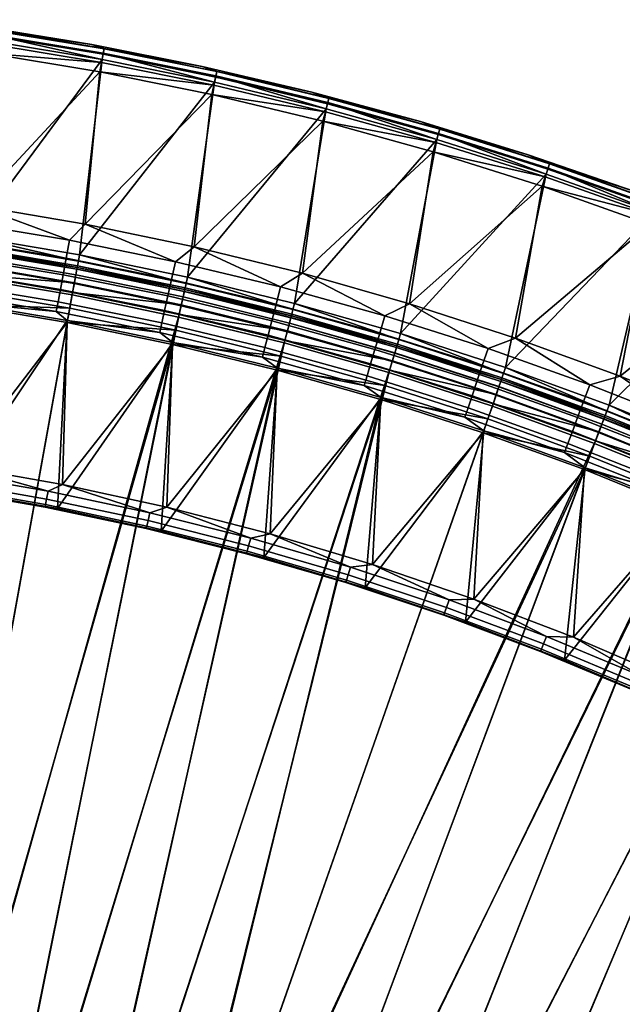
# Model space of a CAD drawing. Header units: inches. Extents: x 0 to 63.6, y -63.6 to 0.
# Tile 142 of 256: x 9.8 to 21.7, y -19.8 to -0.5. Entities that reach past the tile are written whole.
import ezdxf

# ---------------------------------------------------------------- set-up
doc = ezdxf.new("R2010")
doc.units = ezdxf.units.IN
doc.header["$LTSCALE"] = 0.03937
doc.header["$MEASUREMENT"] = 0
doc.layers.add('A-FURN-3-ST', color=151, linetype='Continuous')
doc.layers.add('A-FURN-3-ST-BK', color=151, linetype='Continuous')

msp = doc.modelspace()

# ---------------------------------------------------------------- meshes
at = {"layer": 'A-FURN-3-ST'}
mesh = msp.add_polyface(dxfattribs=at)
corners = [(8.583, -27.917, 18), (14.881, -7.385, 18), (12.828, -6.882, 18), (6.939, -27.561, 18), (10.758, -6.453, 18), (8.674, -6.1, 18), (5.28, -27.281, 18), (6.578, -5.823, 18), (3.609, -27.078, 18), (4.474, -5.622, 18), (1.932, -26.951, 18), (2.363, -5.498, 18), (0.25, -26.901, 18), (0.25, -5.451, 18), (12.89, -6.604, 17.963), (10.81, -6.173, 17.963), (8.716, -5.818, 17.963), (6.61, -5.54, 17.963), (4.495, -5.338, 17.963), (10.952, -5.408, 17.185), (13.068, -5.808, 16.9), (10.959, -5.372, 16.9), (13.036, -5.952, 17.45), (13.06, -5.845, 17.185), (10.932, -5.517, 17.45), (12.998, -6.123, 17.678), (10.9, -5.688, 17.678), (8.814, -5.158, 17.45), (8.788, -5.331, 17.678), (12.948, -6.345, 17.853), (10.859, -5.912, 17.853), (8.755, -5.556, 17.853), (6.639, -5.276, 17.853), (13.068, -5.808, 5.5), (10.959, -5.372, 5.5), (0, -5.451, 17.75), (0, -26.901, 17.75), (0.033, -5.451, 17.875), (0.033, -26.901, 17.875), (0.125, -5.451, 17.967), (0.125, -26.901, 17.967), (0.25, -4.851, 5), (0.25, -27.501, 5), (0.125, -4.851, 5.033), (0.125, -27.501, 5.033), (0.033, -4.851, 5.125), (0.033, -27.501, 5.125), (0, -4.851, 5.25), (0, -27.501, 5.25), (15.033, -6.805, 5), (8.446, -28.501, 5), (12.958, -6.296, 5), (6.828, -28.151, 5), (10.867, -5.863, 5), (8.761, -5.506, 5), (5.197, -27.876, 5), (6.644, -5.227, 5), (3.554, -27.675, 5), (4.517, -5.024, 5), (1.904, -27.55, 5), (2.385, -4.898, 5), (10.952, -5.409, 5.309), (13, -6.109, 5.038), (10.902, -5.675, 5.038), (10.932, -5.516, 5.146), (13.036, -5.951, 5.146), (13.06, -5.845, 5.309), (8.789, -5.317, 5.038), (8.813, -5.157, 5.146), (0, -4.601, 5.5), (0, -27.751, 5.5), (0, -4.601, 16.9), (0, -27.751, 16.9)]
mesh.append_faces([[corners[k] for k in face] for face in [(0, 1, 2), (3, 2, 4), (3, 4, 5), (6, 5, 7), (8, 7, 9), (8, 9, 10), (10, 9, 11), (10, 11, 12), (12, 11, 13), (4, 14, 15), (4, 15, 5), (5, 15, 16), (5, 16, 7), (7, 16, 17), (7, 17, 9), (9, 17, 18), (9, 18, 11), (19, 20, 21), (22, 23, 19, 24), (25, 22, 24, 26), (26, 24, 27, 28), (29, 25, 26, 30), (30, 26, 28, 31), (14, 29, 30, 15), (15, 30, 31, 16), (16, 31, 32, 17), (21, 33, 34), (35, 36, 37), (37, 36, 38), (37, 38, 39), (39, 38, 40), (39, 40, 13), (13, 40, 12), (41, 42, 43), (43, 42, 44), (43, 44, 45), (45, 44, 46), (45, 46, 47), (47, 46, 48), (49, 50, 51), (51, 52, 53), (53, 52, 54), (54, 55, 56), (56, 57, 58), (58, 59, 60), (60, 59, 42), (60, 42, 41), (33, 61, 34), (62, 53, 63), (62, 63, 64, 65), (65, 64, 61, 66), (53, 54, 63), (63, 54, 67), (63, 67, 68, 64), (69, 70, 71), (71, 72, 36), (69, 47, 48), (69, 48, 70), (36, 35, 71)]])
mesh = msp.add_polyface(dxfattribs=at)
corners = [(2.363, -5.498, 18), (4.495, -5.338, 17.963), (2.374, -5.214, 17.963), (0.25, -5.236, 17.979), (0.25, -5.03, 17.916), (2.385, -4.948, 17.853), (0.251, -4.84, 17.814), (10.952, -5.408, 17.185), (10.959, -5.372, 16.9), (8.83, -5.049, 17.185), (8.835, -5.012, 16.9), (6.696, -4.767, 17.185), (0.25, -5.451, 18), (10.932, -5.517, 17.45), (8.814, -5.158, 17.45), (6.684, -4.876, 17.45), (8.788, -5.331, 17.678), (6.664, -5.05, 17.678), (8.755, -5.556, 17.853), (6.639, -5.276, 17.853), (4.532, -4.847, 17.678), (4.515, -5.074, 17.853), (6.61, -5.54, 17.963), (10.959, -5.372, 5.5), (8.835, -5.012, 5.5), (6.699, -4.73, 16.9), (0.048, -4.897, 17.729), (0.012, -4.936, 17.671), (0.012, -5.096, 17.756), (0.047, -5.069, 17.821), (0.012, -5.27, 17.809), (0.047, -5.256, 17.877), (0.033, -5.451, 17.875), (0, -5.451, 17.75), (0, -5.285, 17.734), (0, -5.125, 17.685), (0, -4.978, 17.607), (0, -4.849, 17.501), (0.073, -5.25, 17.907), (0.125, -5.451, 17.967), (0.195, -5.237, 17.973), (0.195, -5.032, 17.911), (0.195, -4.843, 17.809), (0.073, -4.88, 17.754), (0.073, -5.058, 17.849), (10.952, -5.409, 5.309), (8.829, -5.05, 5.309), (6.695, -4.768, 5.309), (10.932, -5.516, 5.146), (8.813, -5.157, 5.146), (8.761, -5.506, 5), (6.644, -5.227, 5), (8.789, -5.317, 5.038), (6.665, -5.036, 5.038), (6.683, -4.875, 5.146), (4.517, -5.024, 5), (4.532, -4.833, 5.038), (2.385, -4.898, 5), (0, -4.617, 17.066), (0, -4.665, 17.225), (0, -4.744, 17.372)]
mesh.append_faces([[corners[k] for k in face] for face in [(0, 1, 2), (0, 2, 3), (3, 2, 4), (4, 2, 5), (4, 5, 6), (7, 8, 9), (9, 8, 10), (9, 10, 11), (3, 12, 0), (13, 7, 9, 14), (14, 9, 11, 15), (16, 14, 15, 17), (18, 16, 17, 19), (19, 17, 20, 21), (22, 19, 21, 1), (1, 21, 5, 2), (8, 23, 10), (10, 23, 24), (10, 24, 25), (26, 27, 28, 29), (29, 28, 30, 31), (31, 30, 32), (32, 30, 33), (33, 30, 34), (34, 30, 35), (35, 30, 28), (35, 28, 36), (36, 28, 27), (36, 27, 37), (31, 32, 38), (38, 32, 39), (38, 39, 40), (40, 39, 12), (40, 12, 3), (40, 3, 41), (41, 3, 4), (41, 4, 42), (42, 4, 6), (43, 26, 29, 44), (44, 29, 31, 38), (42, 43, 44, 41), (41, 44, 38, 40), (23, 45, 46), (23, 46, 24), (24, 46, 47), (48, 49, 46, 45), (50, 51, 52), (52, 51, 53), (52, 53, 54, 49), (49, 54, 47, 46), (51, 55, 53), (53, 55, 56), (55, 57, 56), (58, 33, 59), (59, 33, 60), (60, 33, 37), (37, 33, 36), (36, 33, 35), (35, 33, 34)]])
mesh = msp.add_polyface(dxfattribs=at)
corners = [(18.926, -8.614, 18), (21.014, -9.072, 17.963), (19.018, -8.344, 17.963), (16.915, -7.963, 18), (16.997, -7.69, 17.963), (14.881, -7.385, 18), (14.954, -7.11, 17.963), (12.828, -6.882, 18), (12.89, -6.604, 17.963), (10.758, -6.453, 18), (19.27, -7.608, 17.185), (21.305, -8.31, 16.9), (19.282, -7.573, 16.9), (17.222, -6.945, 17.185), (17.232, -6.909, 16.9), (15.151, -6.357, 17.185), (15.16, -6.321, 16.9), (13.06, -5.845, 17.185), (13.068, -5.808, 16.9), (10.952, -5.408, 17.185), (19.234, -7.712, 17.45), (17.19, -7.051, 17.45), (15.123, -6.464, 17.45), (13.036, -5.952, 17.45), (19.178, -7.878, 17.678), (17.14, -7.218, 17.678), (15.079, -6.633, 17.678), (12.998, -6.123, 17.678), (19.104, -8.093, 17.853), (17.074, -7.436, 17.853), (15.021, -6.853, 17.853), (12.948, -6.345, 17.853), (21.109, -8.824, 17.853), (21.305, -8.31, 5.5), (19.282, -7.573, 5.5), (17.232, -6.909, 5.5), (15.16, -6.321, 5.5), (13.068, -5.808, 5.5), (10.959, -5.372, 16.9), (19.269, -7.609, 5.309), (17.221, -6.946, 5.309), (15.151, -6.358, 5.309), (13.06, -5.845, 5.309), (10.952, -5.409, 5.309), (21.195, -8.598, 5.038), (19.12, -8.046, 5), (19.182, -7.865, 5.038), (17.087, -7.388, 5), (17.143, -7.205, 5.038), (17.19, -7.05, 5.146), (19.234, -7.711, 5.146), (15.033, -6.805, 5), (15.082, -6.619, 5.038), (15.123, -6.463, 5.146), (12.958, -6.296, 5), (13, -6.109, 5.038), (13.036, -5.951, 5.146), (10.867, -5.863, 5)]
mesh.append_faces([[corners[k] for k in face] for face in [(0, 1, 2), (0, 2, 3), (3, 2, 4), (3, 4, 5), (5, 4, 6), (5, 6, 7), (7, 6, 8), (7, 8, 9), (10, 11, 12), (10, 12, 13), (13, 12, 14), (13, 14, 15), (15, 14, 16), (15, 16, 17), (17, 16, 18), (17, 18, 19), (20, 10, 13, 21), (21, 13, 15, 22), (22, 15, 17, 23), (24, 20, 21, 25), (25, 21, 22, 26), (26, 22, 23, 27), (28, 24, 25, 29), (29, 25, 26, 30), (30, 26, 27, 31), (1, 32, 28, 2), (2, 28, 29, 4), (4, 29, 30, 6), (6, 30, 31, 8), (12, 33, 34), (12, 34, 14), (14, 34, 35), (14, 35, 16), (16, 35, 36), (16, 36, 18), (18, 36, 37), (18, 37, 38), (33, 39, 34), (34, 39, 40), (34, 40, 35), (35, 40, 41), (35, 41, 36), (36, 41, 42), (36, 42, 37), (37, 42, 43), (44, 45, 46), (45, 47, 46), (46, 47, 48), (46, 48, 49, 50), (50, 49, 40, 39), (47, 51, 48), (48, 51, 52), (48, 52, 53, 49), (49, 53, 41, 40), (51, 54, 52), (52, 54, 55), (52, 55, 56, 53), (53, 56, 42, 41), (54, 57, 55)]])
mesh = msp.add_polyface(dxfattribs=at)
corners = [(11.723, -29.121, 17.963), (11.815, -28.852, 18), (10.131, -28.621, 17.963), (10.21, -28.347, 18), (8.517, -28.194, 17.963), (8.583, -27.917, 18), (6.885, -27.841, 17.963), (6.939, -27.561, 18), (5.239, -27.563, 17.963), (6.835, -28.101, 17.853), (8.455, -28.451, 17.853), (10.057, -28.875, 17.853), (11.638, -29.372, 17.853), (6.792, -28.325, 17.678), (8.402, -28.673, 17.678), (9.994, -29.094, 17.678), (11.565, -29.588, 17.678), (6.738, -28.605, 17.185), (6.929, -28.68, 16.9), (8.335, -28.95, 17.185), (8.57, -29.046, 16.9), (9.914, -29.368, 17.185), (10.192, -29.488, 16.9), (11.473, -29.858, 17.185), (11.792, -30.007, 16.9), (13.008, -30.418, 17.185), (11.509, -29.754, 17.45), (9.945, -29.262, 17.45), (8.361, -28.843, 17.45), (6.759, -28.497, 17.45), (14.881, -7.385, 18), (12.828, -6.882, 18), (8.674, -6.1, 18), (5.28, -27.281, 18), (11.624, -29.42, 5), (13.109, -30.167, 5.038), (11.563, -29.602, 5.038), (10.046, -28.924, 5), (9.992, -29.108, 5.038), (8.446, -28.501, 5), (8.401, -28.687, 5.038), (6.828, -28.151, 5), (6.792, -28.339, 5.038), (5.273, -28.392, 5.5), (6.741, -28.605, 5.309), (6.929, -28.68, 5.5), (8.338, -28.95, 5.309), (8.57, -29.046, 5.5), (9.917, -29.368, 5.309), (10.192, -29.488, 5.5), (11.476, -29.858, 5.309), (11.792, -30.007, 5.5), (13.01, -30.419, 5.309), (11.51, -29.755, 5.146), (9.947, -29.264, 5.146), (8.363, -28.845, 5.146), (6.762, -28.498, 5.146), (15.033, -6.805, 5), (12.958, -6.296, 5), (8.761, -5.506, 5), (5.197, -27.876, 5)]
mesh.append_faces([[corners[k] for k in face] for face in [(0, 1, 2), (2, 1, 3), (2, 3, 4), (4, 3, 5), (4, 5, 6), (6, 5, 7), (6, 7, 8), (6, 9, 10, 4), (4, 10, 11, 2), (2, 11, 12, 0), (9, 13, 14, 10), (10, 14, 15, 11), (11, 15, 16, 12), (17, 18, 19), (19, 18, 20), (19, 20, 21), (21, 20, 22), (21, 22, 23), (23, 22, 24), (23, 24, 25), (26, 16, 15, 27), (27, 15, 14, 28), (28, 14, 13, 29), (23, 26, 27, 21), (21, 27, 28, 19), (19, 28, 29, 17), (3, 30, 5), (5, 31, 7), (7, 32, 33), (34, 35, 36), (34, 36, 37), (37, 36, 38), (37, 38, 39), (39, 38, 40), (39, 40, 41), (41, 40, 42), (43, 44, 45), (45, 44, 46), (45, 46, 47), (47, 46, 48), (47, 48, 49), (49, 48, 50), (49, 50, 51), (51, 50, 52), (53, 50, 48, 54), (54, 48, 46, 55), (55, 46, 44, 56), (36, 53, 54, 38), (38, 54, 55, 40), (40, 55, 56, 42), (57, 37, 39), (58, 39, 41), (59, 41, 60), (51, 24, 49), (49, 24, 22), (49, 22, 47), (47, 22, 20), (47, 20, 45), (45, 20, 18), (45, 18, 43)]])
mesh = msp.add_polyface(dxfattribs=at)
corners = [(13.291, -29.694, 17.963), (13.395, -29.429, 18), (11.723, -29.121, 17.963), (11.815, -28.852, 18), (23.494, -35.393, 18), (35.596, -17.608, 18), (22.176, -34.347, 18), (33.901, -16.345, 18), (20.811, -33.363, 18), (32.16, -15.145, 18), (19.403, -32.442, 18), (30.378, -14.009, 18), (17.955, -31.586, 18), (28.555, -12.938, 18), (26.695, -11.934, 18), (16.468, -30.798, 18), (24.799, -10.999, 18), (14.947, -30.078, 18), (22.871, -10.133, 18), (20.912, -9.337, 18), (18.926, -8.614, 18), (16.915, -7.963, 18), (10.21, -28.347, 18), (14.881, -7.385, 18), (30.526, -13.766, 17.963), (28.695, -12.69, 17.963), (26.825, -11.681, 17.963), (29.076, -12.012, 17.185), (30.951, -13.07, 16.9), (29.094, -11.979, 16.9), (27.181, -10.99, 17.185), (29.022, -12.108, 17.45), (27.131, -11.087, 17.45), (28.936, -12.26, 17.678), (27.051, -11.243, 17.678), (28.825, -12.459, 17.853), (26.947, -11.445, 17.853), (30.665, -13.539, 17.853), (29.094, -11.979, 5.5), (27.198, -10.956, 16.9), (35.963, -17.133, 5), (23.11, -35.855, 5), (21.814, -34.826, 5), (34.25, -15.857, 5), (20.472, -33.858, 5), (32.492, -14.645, 5), (19.088, -32.952, 5), (30.69, -13.497, 5), (17.663, -32.11, 5), (28.849, -12.415, 5), (26.969, -11.401, 5), (16.201, -31.335, 5), (25.054, -10.456, 5), (14.705, -30.627, 5), (23.105, -9.581, 5), (13.178, -29.988, 5), (21.126, -8.777, 5), (11.624, -29.42, 5), (19.12, -8.046, 5), (17.087, -7.388, 5), (10.046, -28.924, 5), (15.033, -6.805, 5), (30.951, -13.07, 5.5), (29.075, -12.012, 5.309), (27.181, -10.99, 5.309), (30.79, -13.333, 5.038), (28.943, -12.248, 5.038), (27.057, -11.231, 5.038), (27.131, -11.087, 5.146), (29.022, -12.107, 5.146)]
mesh.append_faces([[corners[k] for k in face] for face in [(0, 1, 2), (2, 1, 3), (4, 5, 6), (6, 7, 8), (8, 7, 9), (8, 9, 10), (10, 9, 11), (10, 11, 12), (12, 11, 13), (12, 13, 14), (12, 14, 15), (15, 14, 16), (15, 16, 17), (17, 16, 18), (17, 18, 1), (1, 18, 19), (1, 19, 3), (3, 19, 20), (3, 20, 21), (3, 21, 22), (22, 21, 23), (13, 24, 25), (13, 25, 14), (14, 25, 26), (14, 26, 16), (27, 28, 29), (27, 29, 30), (31, 27, 30, 32), (33, 31, 32, 34), (35, 33, 34, 36), (24, 37, 35, 25), (25, 35, 36, 26), (29, 38, 39), (40, 41, 42), (43, 42, 44), (43, 44, 45), (45, 44, 46), (45, 46, 47), (47, 46, 48), (47, 48, 49), (49, 48, 50), (50, 48, 51), (50, 51, 52), (52, 51, 53), (52, 53, 54), (54, 53, 55), (54, 55, 56), (56, 55, 57), (56, 57, 58), (58, 57, 59), (59, 57, 60), (59, 60, 61), (62, 63, 38), (38, 63, 64), (65, 49, 66), (49, 50, 66), (66, 50, 67), (66, 67, 68, 69), (69, 68, 64, 63)]])
mesh = msp.add_polyface(dxfattribs=at)
corners = [(24.799, -10.999, 18), (26.825, -11.681, 17.963), (24.92, -10.741, 17.963), (22.871, -10.133, 18), (22.982, -9.871, 17.963), (20.912, -9.337, 18), (21.014, -9.072, 17.963), (18.926, -8.614, 18), (27.181, -10.99, 17.185), (29.094, -11.979, 16.9), (27.198, -10.956, 16.9), (25.251, -10.037, 17.185), (25.266, -10.003, 16.9), (23.287, -9.155, 17.185), (23.301, -9.121, 16.9), (21.292, -8.345, 17.185), (21.305, -8.31, 16.9), (19.27, -7.608, 17.185), (27.131, -11.087, 17.45), (25.204, -10.137, 17.45), (23.244, -9.256, 17.45), (21.253, -8.448, 17.45), (19.234, -7.712, 17.45), (27.051, -11.243, 17.678), (25.13, -10.295, 17.678), (23.175, -9.417, 17.678), (21.191, -8.611, 17.678), (19.178, -7.878, 17.678), (26.947, -11.445, 17.853), (25.033, -10.501, 17.853), (23.086, -9.627, 17.853), (21.109, -8.824, 17.853), (19.104, -8.093, 17.853), (29.094, -11.979, 5.5), (27.198, -10.956, 5.5), (25.266, -10.003, 5.5), (23.301, -9.121, 5.5), (21.305, -8.31, 5.5), (19.282, -7.573, 16.9), (27.181, -10.99, 5.309), (25.25, -10.038, 5.309), (23.286, -9.156, 5.309), (21.292, -8.346, 5.309), (19.269, -7.609, 5.309), (26.969, -11.401, 5), (25.054, -10.456, 5), (27.057, -11.231, 5.038), (25.135, -10.282, 5.038), (25.204, -10.136, 5.146), (27.131, -11.087, 5.146), (23.105, -9.581, 5), (23.18, -9.405, 5.038), (23.244, -9.255, 5.146), (21.126, -8.777, 5), (21.195, -8.598, 5.038), (21.253, -8.447, 5.146), (19.12, -8.046, 5), (19.182, -7.865, 5.038), (19.234, -7.711, 5.146)]
mesh.append_faces([[corners[k] for k in face] for face in [(0, 1, 2), (0, 2, 3), (3, 2, 4), (3, 4, 5), (5, 4, 6), (5, 6, 7), (8, 9, 10), (8, 10, 11), (11, 10, 12), (11, 12, 13), (13, 12, 14), (13, 14, 15), (15, 14, 16), (15, 16, 17), (18, 8, 11, 19), (19, 11, 13, 20), (20, 13, 15, 21), (21, 15, 17, 22), (23, 18, 19, 24), (24, 19, 20, 25), (25, 20, 21, 26), (26, 21, 22, 27), (28, 23, 24, 29), (29, 24, 25, 30), (30, 25, 26, 31), (31, 26, 27, 32), (1, 28, 29, 2), (2, 29, 30, 4), (4, 30, 31, 6), (10, 33, 34), (10, 34, 12), (12, 34, 35), (12, 35, 14), (14, 35, 36), (14, 36, 16), (16, 36, 37), (16, 37, 38), (33, 39, 34), (34, 39, 40), (34, 40, 35), (35, 40, 41), (35, 41, 36), (36, 41, 42), (36, 42, 37), (37, 42, 43), (44, 45, 46), (46, 45, 47), (46, 47, 48, 49), (49, 48, 40, 39), (45, 50, 47), (47, 50, 51), (47, 51, 52, 48), (48, 52, 41, 40), (50, 53, 51), (51, 53, 54), (51, 54, 55, 52), (52, 55, 42, 41), (53, 56, 54), (54, 57, 58, 55), (55, 58, 43, 42)]])
at = {"layer": 'A-FURN-3-ST-BK'}
mesh = msp.add_polyface(dxfattribs=at)
corners = [(13.066, -5.808, 16.9), (10.951, -5.408, 17.185), (10.957, -5.371, 16.9), (8.828, -5.049, 17.185), (8.833, -5.012, 16.9), (10.81, -6.173, 17.963), (8.715, -5.818, 17.963), (8.754, -5.556, 17.853), (10.858, -5.912, 17.853), (8.787, -5.331, 17.678), (10.9, -5.688, 17.678), (8.813, -5.158, 17.45), (10.931, -5.516, 17.45), (12.884, -5.261, 32.966), (11.114, -4.524, 33), (10.804, -4.84, 32.966), (8.959, -4.159, 33), (8.709, -4.494, 32.966), (8.53, -5.71, 32.204), (10.582, -6.049, 32.204), (10.627, -5.804, 32.477), (8.566, -5.464, 32.477), (10.68, -5.515, 32.7), (8.609, -5.172, 32.7), (10.74, -5.189, 32.865), (8.658, -4.845, 32.865), (12.737, -5.93, 32.7), (12.808, -5.608, 32.865), (11.401, -1.538, 33), (9.188, -1.172, 33), (11.003, -5.126, 5), (13.094, -5.686, 5.033), (10.98, -5.248, 5.033), (8.87, -4.764, 5), (8.852, -4.888, 5.033), (10.963, -5.338, 5.125), (8.838, -4.979, 5.125), (13.066, -5.808, 5.25), (10.957, -5.371, 5.25), (8.833, -5.012, 5.25), (11.445, -1.292, 5), (9.224, -0.925, 5), (11.243, -1.001, 5.25), (11.484, -1.079, 5.125), (9.255, -0.71, 5.125), (9.061, -0.648, 5.25), (11.468, -1.169, 5.033), (9.242, -0.801, 5.033), (7.004, -0.512, 5.033), (13.411, -1.429, 32.5), (11.243, -1.001, 32.5), (9.061, -0.648, 32.5), (11.435, -1.35, 32.962), (9.216, -0.983, 32.962), (6.964, -0.885, 33), (11.484, -1.083, 32.691), (9.255, -0.715, 32.691), (9.239, -0.822, 32.854), (11.464, -1.19, 32.854)]
mesh.append_faces([[corners[k] for k in face] for face in [(0, 1, 2), (2, 1, 3), (2, 3, 4), (5, 6, 7, 8), (8, 7, 9, 10), (10, 9, 11, 12), (12, 11, 3, 1), (13, 14, 15), (15, 14, 16), (15, 16, 17), (18, 19, 20, 21), (21, 20, 22, 23), (23, 22, 24, 25), (25, 24, 15, 17), (22, 26, 27, 24), (24, 27, 13, 15), (14, 28, 16), (16, 28, 29), (30, 31, 32), (30, 32, 33), (33, 32, 34), (32, 35, 36, 34), (35, 37, 38), (35, 38, 36), (36, 38, 39), (40, 30, 33), (40, 33, 41), (42, 43, 44), (42, 44, 45), (43, 46, 47, 44), (46, 40, 47), (47, 40, 41), (47, 41, 48), (49, 42, 50), (50, 42, 45), (50, 45, 51), (28, 52, 29), (29, 52, 53), (29, 53, 54), (55, 50, 56), (55, 56, 57, 58), (58, 57, 53, 52), (50, 51, 56), (38, 0, 2), (38, 2, 39), (39, 2, 4)]])
mesh = msp.add_polyface(dxfattribs=at)
corners = [(13.066, -5.808, 16.9), (13.059, -5.844, 17.185), (10.951, -5.408, 17.185), (12.997, -6.122, 17.678), (10.9, -5.688, 17.678), (10.931, -5.516, 17.45), (13.035, -5.952, 17.45), (16.995, -6.322, 32.966), (15.377, -5.487, 33), (14.949, -5.755, 32.966), (13.255, -4.966, 33), (12.884, -5.261, 32.966), (11.114, -4.524, 33), (12.808, -5.608, 32.865), (14.86, -6.099, 32.865), (15.78, -2.504, 33), (13.599, -1.982, 33), (11.401, -1.538, 33), (13.122, -5.564, 5), (15.191, -6.2, 5.033), (13.094, -5.686, 5.033), (11.003, -5.126, 5), (13.074, -5.775, 5.125), (10.963, -5.338, 5.125), (10.98, -5.248, 5.033), (13.066, -5.808, 5.25), (15.842, -2.261, 5), (15.223, -6.079, 5), (13.652, -1.738, 5), (11.445, -1.292, 5), (15.564, -1.932, 5.25), (15.896, -2.052, 5.125), (13.699, -1.526, 5.125), (13.411, -1.429, 5.25), (11.484, -1.079, 5.125), (11.243, -1.001, 5.25), (15.873, -2.14, 5.033), (13.679, -1.615, 5.033), (11.468, -1.169, 5.033), (15.564, -1.932, 32.5), (13.411, -1.429, 32.5), (15.828, -2.318, 32.962), (13.64, -1.795, 32.962), (11.435, -1.35, 32.962), (15.895, -2.056, 32.691), (13.698, -1.531, 32.691), (13.675, -1.637, 32.854), (15.868, -2.161, 32.854), (11.484, -1.083, 32.691), (11.464, -1.19, 32.854), (11.243, -1.001, 32.5), (10.957, -5.371, 5.25)]
mesh.append_faces([[corners[k] for k in face] for face in [(0, 1, 2), (3, 4, 5, 6), (6, 5, 2, 1), (7, 8, 9), (9, 8, 10), (9, 10, 11), (11, 10, 12), (13, 14, 9, 11), (8, 15, 10), (10, 15, 16), (10, 16, 12), (12, 16, 17), (18, 19, 20), (18, 20, 21), (20, 22, 23, 24), (22, 25, 23), (26, 27, 18), (26, 18, 28), (28, 18, 21), (28, 21, 29), (30, 31, 32), (30, 32, 33), (33, 32, 34), (33, 34, 35), (31, 36, 37, 32), (32, 37, 38, 34), (36, 26, 37), (37, 26, 28), (37, 28, 38), (38, 28, 29), (39, 30, 33), (39, 33, 40), (40, 33, 35), (15, 41, 16), (16, 41, 42), (16, 42, 17), (17, 42, 43), (44, 39, 45), (44, 45, 46, 47), (47, 46, 42, 41), (39, 40, 45), (45, 40, 48), (45, 48, 49, 46), (46, 49, 43, 42), (40, 50, 48), (25, 0, 51)]])
mesh = msp.add_polyface(dxfattribs=at)
corners = [(19.28, -7.572, 16.9), (19.269, -7.608, 17.185), (17.221, -6.945, 17.185), (17.231, -6.909, 16.9), (15.15, -6.357, 17.185), (19.234, -7.712, 17.45), (17.189, -7.05, 17.45), (15.122, -6.463, 17.45), (19.019, -6.962, 32.966), (19.559, -6.757, 33), (17.48, -6.084, 33), (16.995, -6.322, 32.966), (15.377, -5.487, 33), (16.716, -7.262, 32.477), (18.707, -7.891, 32.477), (18.801, -7.612, 32.7), (16.8, -6.98, 32.7), (18.906, -7.298, 32.865), (16.894, -6.663, 32.865), (20.08, -3.778, 33), (17.941, -3.103, 33), (15.78, -2.504, 33), (19.362, -7.336, 5), (19.321, -7.454, 5.033), (17.304, -6.67, 5), (17.267, -6.789, 5.033), (15.223, -6.079, 5), (19.291, -7.541, 5.125), (17.241, -6.877, 5.125), (15.167, -6.288, 5.125), (15.191, -6.2, 5.033), (19.28, -7.572, 5.25), (17.231, -6.909, 5.25), (20.159, -3.541, 5), (18.012, -2.863, 5), (15.842, -2.261, 5), (19.809, -3.161, 5.25), (18.073, -2.655, 5.125), (17.697, -2.51, 5.25), (15.896, -2.052, 5.125), (15.564, -1.932, 5.25), (18.047, -2.743, 5.033), (15.873, -2.14, 5.033), (19.809, -3.161, 32.5), (17.697, -2.51, 32.5), (15.564, -1.932, 32.5), (20.14, -3.596, 32.962), (17.995, -2.919, 32.962), (15.828, -2.318, 32.962), (18.072, -2.66, 32.691), (15.895, -2.056, 32.691), (15.868, -2.161, 32.854), (18.041, -2.764, 32.854), (15.159, -6.321, 5.25)]
mesh.append_faces([[corners[k] for k in face] for face in [(0, 1, 2), (0, 2, 3), (3, 2, 4), (5, 6, 2, 1), (6, 7, 4, 2), (8, 9, 10), (8, 10, 11), (11, 10, 12), (13, 14, 15, 16), (16, 15, 17, 18), (18, 17, 8, 11), (10, 19, 20), (10, 20, 12), (12, 20, 21), (22, 23, 24), (24, 23, 25), (24, 25, 26), (23, 27, 28, 25), (25, 28, 29, 30), (27, 31, 28), (28, 31, 32), (28, 32, 29), (33, 24, 34), (34, 24, 26), (34, 26, 35), (36, 37, 38), (38, 37, 39), (38, 39, 40), (37, 41, 42, 39), (41, 33, 34), (41, 34, 42), (42, 34, 35), (43, 38, 44), (44, 38, 40), (44, 40, 45), (20, 46, 47), (20, 47, 21), (21, 47, 48), (43, 44, 49), (49, 44, 50), (49, 50, 51, 52), (52, 51, 48, 47), (44, 45, 50), (31, 0, 32), (32, 0, 3), (32, 3, 53)]])
mesh = msp.add_polyface(dxfattribs=at)
corners = [(21.019, -7.673, 32.966), (21.613, -7.505, 33), (19.559, -6.757, 33), (19.019, -6.962, 32.966), (23.638, -8.327, 33), (24.278, -5.354, 33), (22.193, -4.529, 33), (20.08, -3.778, 33), (17.48, -6.084, 33), (24.374, -5.123, 5), (23.399, -8.89, 5), (21.394, -8.077, 5), (22.28, -4.295, 5), (19.362, -7.336, 5), (20.159, -3.541, 5), (17.304, -6.67, 5), (23.959, -4.682, 5.25), (24.457, -4.923, 5.125), (22.356, -4.092, 5.125), (21.897, -3.886, 5.25), (20.227, -3.335, 5.125), (19.809, -3.161, 5.25), (18.073, -2.655, 5.125), (24.422, -5.008, 5.033), (22.324, -4.177, 5.033), (20.198, -3.422, 5.033), (18.047, -2.743, 5.033), (23.959, -4.682, 32.5), (21.897, -3.886, 32.5), (19.809, -3.161, 32.5), (17.697, -2.51, 5.25), (24.351, -5.177, 32.962), (22.26, -4.35, 32.962), (20.14, -3.596, 32.962), (17.941, -3.103, 33), (24.455, -4.928, 32.691), (22.355, -4.096, 32.691), (22.317, -4.198, 32.854), (24.414, -5.028, 32.854), (20.226, -3.34, 32.691), (20.192, -3.443, 32.854), (18.072, -2.66, 32.691), (18.041, -2.764, 32.854), (17.995, -2.919, 32.962)]
mesh.append_faces([[corners[k] for k in face] for face in [(0, 1, 2), (0, 2, 3), (4, 5, 1), (1, 5, 6), (1, 6, 2), (2, 6, 7), (2, 7, 8), (9, 10, 11), (9, 11, 12), (12, 11, 13), (12, 13, 14), (14, 13, 15), (16, 17, 18), (16, 18, 19), (19, 18, 20), (19, 20, 21), (21, 20, 22), (17, 23, 24, 18), (18, 24, 25, 20), (20, 25, 26, 22), (23, 9, 24), (24, 9, 12), (24, 12, 25), (25, 12, 14), (25, 14, 26), (27, 16, 19), (27, 19, 28), (28, 19, 21), (28, 21, 29), (29, 21, 30), (5, 31, 6), (6, 31, 32), (6, 32, 7), (7, 32, 33), (7, 33, 34), (35, 27, 36), (35, 36, 37, 38), (38, 37, 32, 31), (27, 28, 36), (36, 28, 39), (36, 39, 40, 37), (37, 40, 33, 32), (28, 29, 39), (39, 29, 41), (39, 41, 42, 40), (40, 42, 43, 33)]])
mesh = msp.add_polyface(dxfattribs=at)
corners = [(14.953, -7.11, 17.963), (12.828, -6.882, 18), (12.89, -6.604, 17.963), (10.758, -6.453, 18), (10.81, -6.173, 17.963), (10.858, -5.912, 17.853), (12.948, -6.345, 17.853), (10.9, -5.688, 17.678), (12.997, -6.122, 17.678), (8.674, -6.1, 18), (8.715, -5.818, 17.963), (14.881, -7.385, 18), (12.716, -10.077, 18), (10.667, -9.632, 18), (8.602, -9.265, 18), (14.362, -10.682, 18.034), (12.383, -10.185, 18.034), (10.388, -9.761, 18.034), (8.377, -9.412, 18.034), (8.528, -9.74, 18.636), (8.329, -9.726, 18.453), (10.327, -10.073, 18.453), (10.574, -10.104, 18.636), (12.312, -10.494, 18.453), (12.605, -10.546, 18.636), (14.279, -10.988, 18.453), (14.292, -10.94, 18.277), (12.323, -10.445, 18.277), (10.337, -10.023, 18.277), (8.337, -9.676, 18.277), (14.321, -10.833, 18.13), (12.348, -10.337, 18.13), (10.358, -9.915, 18.13), (8.354, -9.567, 18.13), (14.89, -7.348, 31.545), (12.836, -6.845, 31.545), (10.764, -6.416, 31.545), (8.678, -6.063, 31.545), (8.502, -5.902, 31.89), (10.546, -6.24, 31.89), (10.582, -6.049, 32.204), (8.53, -5.71, 32.204), (12.578, -6.651, 31.89), (12.62, -6.461, 32.204), (12.673, -6.218, 32.477), (10.627, -5.804, 32.477), (12.737, -5.93, 32.7), (10.68, -5.515, 32.7), (14.593, -7.133, 31.89), (14.642, -6.945, 32.204)]
mesh.append_faces([[corners[k] for k in face] for face in [(0, 1, 2), (1, 3, 2), (2, 3, 4), (2, 4, 5, 6), (6, 5, 7, 8), (3, 9, 4), (4, 9, 10), (11, 12, 1), (1, 12, 13), (1, 13, 3), (3, 13, 14), (3, 14, 9), (12, 15, 16), (12, 16, 13), (13, 16, 17), (13, 17, 14), (14, 17, 18), (19, 20, 21), (19, 21, 22), (22, 21, 23), (22, 23, 24), (24, 23, 25), (26, 25, 23, 27), (27, 23, 21, 28), (28, 21, 20, 29), (30, 26, 27, 31), (31, 27, 28, 32), (32, 28, 29, 33), (15, 30, 31, 16), (16, 31, 32, 17), (17, 32, 33, 18), (24, 34, 35), (24, 35, 22), (22, 35, 36), (22, 36, 19), (19, 36, 37), (38, 37, 39), (38, 39, 40, 41), (37, 36, 39), (39, 36, 42), (39, 42, 43, 40), (40, 43, 44, 45), (45, 44, 46, 47), (36, 35, 42), (42, 35, 48), (42, 48, 49, 43)]])
mesh = msp.add_polyface(dxfattribs=at)
corners = [(17.231, -6.909, 16.9), (15.15, -6.357, 17.185), (15.159, -6.321, 16.9), (13.059, -5.844, 17.185), (13.066, -5.808, 16.9), (16.997, -7.69, 17.963), (14.881, -7.385, 18), (14.953, -7.11, 17.963), (15.021, -6.853, 17.853), (17.073, -7.436, 17.853), (15.078, -6.633, 17.678), (17.139, -7.218, 17.678), (15.122, -6.463, 17.45), (17.189, -7.05, 17.45), (12.828, -6.882, 18), (12.89, -6.604, 17.963), (12.948, -6.345, 17.853), (12.997, -6.122, 17.678), (13.035, -5.952, 17.45), (16.915, -7.963, 18), (14.746, -10.6, 18), (12.716, -10.077, 18), (16.755, -11.2, 18), (16.321, -11.253, 18.034), (14.362, -10.682, 18.034), (12.605, -10.546, 18.636), (14.279, -10.988, 18.453), (14.618, -11.064, 18.636), (16.226, -11.556, 18.453), (16.609, -11.659, 18.636), (16.241, -11.507, 18.277), (14.292, -10.94, 18.277), (16.274, -11.402, 18.13), (14.321, -10.833, 18.13), (16.925, -7.926, 31.545), (14.89, -7.348, 31.545), (12.62, -6.461, 32.204), (14.642, -6.945, 32.204), (14.704, -6.704, 32.477), (12.673, -6.218, 32.477), (14.778, -6.419, 32.7), (12.737, -5.93, 32.7), (14.86, -6.099, 32.865), (12.808, -5.608, 32.865), (12.836, -6.845, 31.545), (14.593, -7.133, 31.89), (16.59, -7.687, 31.89), (16.645, -7.501, 32.204), (16.716, -7.262, 32.477), (16.8, -6.98, 32.7), (16.894, -6.663, 32.865), (16.995, -6.322, 32.966), (14.949, -5.755, 32.966), (15.223, -6.079, 5), (17.267, -6.789, 5.033), (15.191, -6.2, 5.033), (13.122, -5.564, 5), (15.167, -6.288, 5.125), (13.074, -5.775, 5.125), (13.094, -5.686, 5.033), (17.231, -6.909, 5.25), (15.159, -6.321, 5.25), (13.066, -5.808, 5.25)]
mesh.append_faces([[corners[k] for k in face] for face in [(0, 1, 2), (2, 1, 3), (2, 3, 4), (5, 6, 7), (5, 7, 8, 9), (9, 8, 10, 11), (11, 10, 12, 13), (6, 14, 7), (7, 15, 16, 8), (8, 16, 17, 10), (10, 17, 18, 12), (12, 18, 3, 1), (19, 20, 6), (6, 20, 21), (22, 23, 20), (20, 23, 24), (20, 24, 21), (25, 26, 27), (27, 26, 28), (27, 28, 29), (30, 28, 26, 31), (32, 30, 31, 33), (23, 32, 33, 24), (29, 34, 27), (27, 34, 35), (27, 35, 25), (36, 37, 38, 39), (39, 38, 40, 41), (41, 40, 42, 43), (44, 35, 45), (45, 35, 46), (45, 46, 47, 37), (37, 47, 48, 38), (38, 48, 49, 40), (40, 49, 50, 42), (42, 50, 51, 52), (35, 34, 46), (53, 54, 55), (53, 55, 56), (55, 57, 58, 59), (57, 60, 61), (57, 61, 58), (58, 61, 62), (61, 0, 2), (61, 2, 62), (62, 2, 4)]])
mesh = msp.add_polyface(dxfattribs=at)
corners = [(21.304, -8.31, 16.9), (19.269, -7.608, 17.185), (19.28, -7.572, 16.9), (21.014, -9.072, 17.963), (18.926, -8.614, 18), (19.018, -8.344, 17.963), (19.104, -8.093, 17.853), (21.109, -8.824, 17.853), (19.177, -7.878, 17.678), (21.19, -8.611, 17.678), (19.234, -7.712, 17.45), (21.252, -8.448, 17.45), (16.915, -7.963, 18), (16.997, -7.69, 17.963), (17.073, -7.436, 17.853), (17.139, -7.218, 17.678), (17.189, -7.05, 17.45), (14.881, -7.385, 18), (20.912, -9.337, 18), (20.698, -12.628, 18), (18.74, -11.877, 18), (16.755, -11.2, 18), (14.746, -10.6, 18), (20.168, -12.61, 18.034), (18.257, -11.896, 18.034), (16.321, -11.253, 18.034), (16.609, -11.659, 18.636), (16.226, -11.556, 18.453), (18.151, -12.195, 18.453), (18.577, -12.329, 18.636), (18.168, -12.147, 18.277), (16.241, -11.507, 18.277), (20.11, -12.755, 18.13), (20.07, -12.858, 18.277), (18.205, -12.043, 18.13), (16.274, -11.402, 18.13), (20.517, -13.074, 18.636), (20.925, -9.302, 31.545), (18.937, -8.578, 31.545), (16.925, -7.926, 31.545), (16.59, -7.687, 31.89), (18.566, -8.311, 31.89), (18.628, -8.127, 32.204), (16.645, -7.501, 32.204), (18.707, -7.891, 32.477), (16.716, -7.262, 32.477), (20.519, -9.005, 31.89), (20.587, -8.823, 32.204), (20.675, -8.591, 32.477), (20.778, -8.315, 32.7), (18.801, -7.612, 32.7), (20.894, -8.005, 32.865), (18.906, -7.298, 32.865), (21.019, -7.673, 32.966), (19.019, -6.962, 32.966), (19.362, -7.336, 5), (21.349, -8.193, 5.033), (19.321, -7.454, 5.033), (19.291, -7.541, 5.125), (21.304, -8.31, 5.25), (19.28, -7.572, 5.25)]
mesh.append_faces([[corners[k] for k in face] for face in [(0, 1, 2), (3, 4, 5), (3, 5, 6, 7), (7, 6, 8, 9), (9, 8, 10, 11), (4, 12, 5), (5, 12, 13), (5, 13, 14, 6), (6, 14, 15, 8), (8, 15, 16, 10), (12, 17, 13), (18, 19, 20), (18, 20, 4), (4, 20, 21), (4, 21, 12), (12, 21, 22), (19, 23, 20), (20, 23, 24), (20, 24, 21), (21, 24, 25), (26, 27, 28), (26, 28, 29), (30, 28, 27, 31), (32, 33, 30, 34), (34, 30, 31, 35), (23, 32, 34, 24), (24, 34, 35, 25), (36, 37, 29), (29, 37, 38), (29, 38, 26), (26, 38, 39), (40, 39, 41), (40, 41, 42, 43), (43, 42, 44, 45), (39, 38, 41), (41, 38, 46), (41, 46, 47, 42), (42, 47, 48, 44), (44, 48, 49, 50), (50, 49, 51, 52), (52, 51, 53, 54), (38, 37, 46), (55, 56, 57), (58, 59, 60), (60, 0, 2)]])
mesh = msp.add_polyface(dxfattribs=at)
corners = [(25.265, -10.003, 16.9), (23.286, -9.155, 17.185), (23.3, -9.12, 16.9), (21.291, -8.345, 17.185), (21.304, -8.31, 16.9), (19.269, -7.608, 17.185), (24.92, -10.741, 17.963), (22.871, -10.133, 18), (22.982, -9.871, 17.963), (20.912, -9.337, 18), (21.014, -9.072, 17.963), (21.109, -8.824, 17.853), (23.086, -9.627, 17.853), (21.19, -8.611, 17.678), (23.175, -9.417, 17.678), (21.252, -8.448, 17.45), (23.243, -9.256, 17.45), (18.926, -8.614, 18), (19.234, -7.712, 17.45), (24.799, -10.999, 18), (22.625, -13.453, 18), (20.698, -12.628, 18), (22.428, -13.892, 18.636), (24.815, -10.964, 31.545), (22.885, -10.098, 31.545), (20.517, -13.074, 18.636), (20.925, -9.302, 31.545), (24.938, -9.305, 32.966), (23.638, -8.327, 33), (22.993, -8.454, 32.966), (21.613, -7.505, 33), (21.019, -7.673, 32.966), (20.519, -9.005, 31.89), (22.446, -9.768, 31.89), (22.52, -9.589, 32.204), (20.587, -8.823, 32.204), (22.616, -9.359, 32.477), (20.675, -8.591, 32.477), (22.729, -9.087, 32.7), (20.778, -8.315, 32.7), (22.856, -8.782, 32.865), (20.894, -8.005, 32.865), (24.344, -10.599, 31.89), (24.425, -10.422, 32.204), (24.529, -10.196, 32.477), (24.652, -9.929, 32.7), (24.79, -9.628, 32.865), (23.399, -8.89, 5), (23.349, -9.005, 5.033), (21.394, -8.077, 5), (21.349, -8.193, 5.033), (19.362, -7.336, 5), (23.313, -9.09, 5.125), (21.316, -8.279, 5.125), (19.291, -7.541, 5.125), (19.321, -7.454, 5.033), (23.3, -9.12, 5.25), (21.304, -8.31, 5.25), (19.28, -7.572, 5.25)]
mesh.append_faces([[corners[k] for k in face] for face in [(0, 1, 2), (2, 1, 3), (2, 3, 4), (4, 3, 5), (6, 7, 8), (7, 9, 8), (8, 9, 10), (8, 10, 11, 12), (12, 11, 13, 14), (14, 13, 15, 16), (16, 15, 3, 1), (9, 17, 10), (15, 18, 5, 3), (19, 20, 7), (7, 20, 21), (7, 21, 9), (22, 23, 24), (22, 24, 25), (25, 24, 26), (27, 28, 29), (29, 28, 30), (29, 30, 31), (32, 26, 33), (32, 33, 34, 35), (35, 34, 36, 37), (37, 36, 38, 39), (39, 38, 40, 41), (41, 40, 29, 31), (26, 24, 33), (33, 24, 42), (33, 42, 43, 34), (34, 43, 44, 36), (36, 44, 45, 38), (38, 45, 46, 40), (40, 46, 27, 29), (47, 48, 49), (49, 48, 50), (49, 50, 51), (48, 52, 53, 50), (50, 53, 54, 55), (52, 56, 53), (53, 56, 57), (53, 57, 54), (56, 2, 57), (57, 2, 4), (57, 4, 58)]])
mesh = msp.add_polyface(dxfattribs=at)
corners = [(28.555, -12.938, 18), (26.695, -11.934, 18), (28.694, -12.69, 17.963), (28.2, -16.36, 18), (26.379, -15.32, 18), (24.52, -14.351, 18), (24.799, -10.999, 18), (22.625, -13.453, 18), (29.253, -17.217, 18.034), (27.507, -16.162, 18.034), (25.723, -15.172, 18.034), (23.904, -14.249, 18.034), (22.051, -13.395, 18.034), (20.698, -12.628, 18), (20.168, -12.61, 18.034), (18.577, -12.329, 18.636), (18.151, -12.195, 18.453), (20.051, -12.905, 18.453), (20.517, -13.074, 18.636), (21.923, -13.686, 18.453), (22.428, -13.892, 18.636), (23.765, -14.535, 18.453), (24.306, -14.782, 18.636), (25.574, -15.453, 18.453), (26.149, -15.743, 18.636), (27.348, -16.437, 18.453), (27.954, -16.773, 18.636), (29.084, -17.486, 18.453), (29.111, -17.443, 18.277), (27.373, -16.393, 18.277), (25.598, -15.408, 18.277), (23.787, -14.49, 18.277), (21.944, -13.639, 18.277), (20.07, -12.858, 18.277), (18.168, -12.147, 18.277), (29.17, -17.35, 18.13), (27.429, -16.297, 18.13), (25.65, -15.31, 18.13), (23.836, -14.39, 18.13), (21.988, -13.538, 18.13), (20.11, -12.755, 18.13), (28.573, -12.905, 31.545), (26.712, -11.901, 31.545), (24.815, -10.964, 31.545)]
mesh.append_faces([[corners[k] for k in face] for face in [(0, 1, 2), (0, 3, 4), (0, 4, 1), (1, 4, 5), (6, 5, 7), (3, 8, 9), (3, 9, 4), (4, 9, 10), (4, 10, 5), (5, 10, 11), (5, 11, 7), (7, 11, 12), (7, 12, 13), (13, 12, 14), (15, 16, 17), (15, 17, 18), (18, 17, 19), (18, 19, 20), (20, 19, 21), (20, 21, 22), (22, 21, 23), (22, 23, 24), (24, 23, 25), (24, 25, 26), (26, 25, 27), (28, 27, 25, 29), (29, 25, 23, 30), (30, 23, 21, 31), (31, 21, 19, 32), (32, 19, 17, 33), (33, 17, 16, 34), (35, 28, 29, 36), (36, 29, 30, 37), (37, 30, 31, 38), (38, 31, 32, 39), (39, 32, 33, 40), (9, 36, 37, 10), (10, 37, 38, 11), (11, 38, 39, 12), (12, 39, 40, 14), (26, 41, 24), (24, 41, 42), (24, 42, 22), (22, 42, 43), (22, 43, 20)]])

doc.saveas('drawing.dxf')
